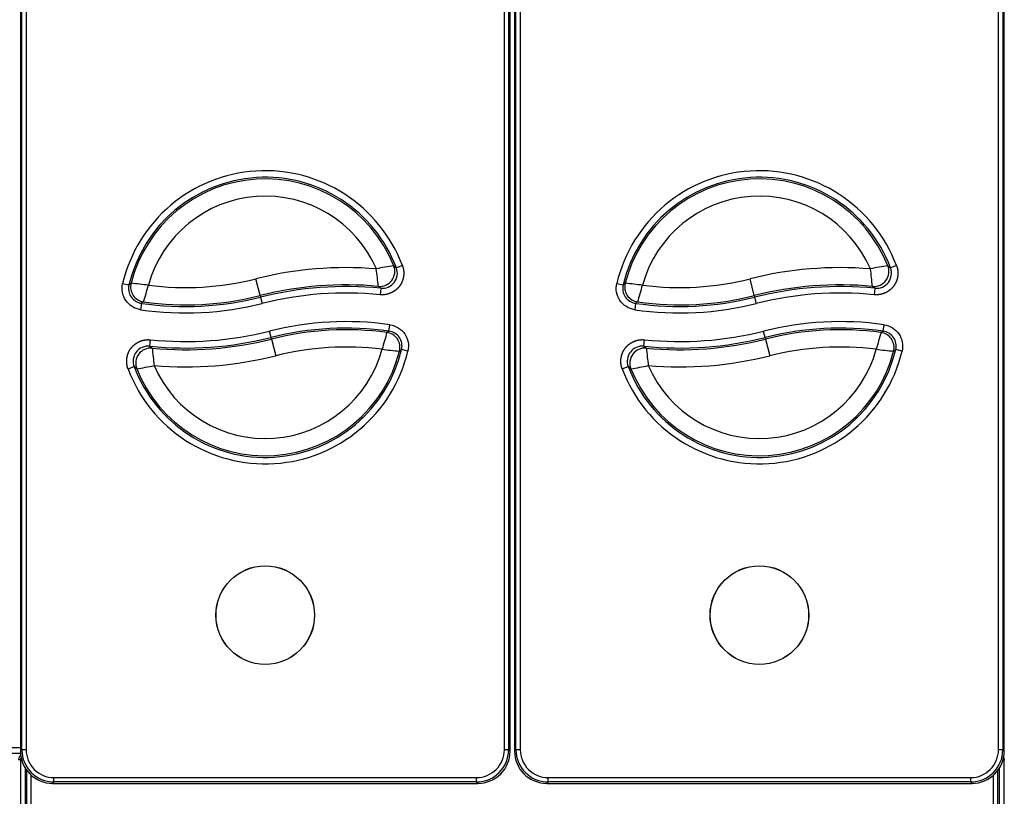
# Model space of a CAD drawing. Header units: millimetres. Extents: x 0 to 200, y 0 to 287.
# Tile 9 of 78: x 64 to 87, y 106 to 124. Entities that reach past the tile are written whole.
import ezdxf

# ---------------------------------------------------------------- set-up
doc = ezdxf.new("R2010")
doc.units = ezdxf.units.MM
doc.layers.add('148.255_BW4C_CTM', color=7, linetype='Continuous')
doc.layers.add('Standard', color=7, linetype='Continuous')

# ---------------------------------------------------------------- blocks, each defined once
blk = doc.blocks.new('SE2')
at = {"layer": '148.255_BW4C_CTM', "color": 7, "linetype": 'Continuous'}
for p, q in [((64.303, 146.845), (64.303, 106.698)), ((64.336, 106.731), (64.336, 146.812)), ((64.436, 146.812), (64.436, 106.731)), ((75.516, 106.731), (75.516, 146.812)), ((75.616, 146.812), (75.616, 106.731)), ((75.649, 106.698), (75.649, 146.845)), ((75.753, 146.845), (75.753, 106.698)), ((75.786, 106.731), (75.786, 146.812)), ((75.886, 146.812), (75.886, 106.731)), ((86.966, 106.731), (86.966, 146.812)), ((87.066, 146.812), (87.066, 106.731)), ((87.099, 106.698), (87.099, 146.845)), ((72.953, 117.946), (73.014, 117.895)), ((73.154, 117.948), (73.014, 117.895)), ((84.403, 117.946), (84.464, 117.895)), ((84.604, 117.948), (84.464, 117.895)), ((66.672, 117.537), (66.818, 117.502)), ((69.856, 117.254), (69.759, 117.642)), ((78.122, 117.537), (78.268, 117.502)), ((81.306, 117.254), (81.209, 117.642)), ((72.652, 117.424), (72.596, 117.468)), ((72.652, 117.424), (72.637, 117.275)), ((84.102, 117.424), (84.046, 117.468)), ((84.102, 117.424), (84.087, 117.275)), ((67.108, 117.075), (67.087, 116.926)), ((67.158, 117.106), (67.108, 117.075)), ((69.856, 117.254), (69.866, 117.217)), ((69.866, 117.217), (69.902, 117.072)), ((78.558, 117.075), (78.537, 116.926)), ((78.608, 117.106), (78.558, 117.075)), ((81.306, 117.254), (81.316, 117.217)), ((81.316, 117.217), (81.352, 117.072)), ((70.111, 116.285), (70.075, 116.431)), ((72.794, 116.399), (72.843, 116.431)), ((72.843, 116.431), (72.864, 116.58)), ((81.561, 116.285), (81.525, 116.431)), ((84.244, 116.399), (84.293, 116.431)), ((84.293, 116.431), (84.314, 116.58)), ((67.3, 116.081), (67.316, 116.23)), ((70.121, 116.248), (70.111, 116.285)), ((70.121, 116.248), (70.219, 115.86)), ((78.75, 116.081), (78.766, 116.23)), ((81.571, 116.248), (81.561, 116.285)), ((81.571, 116.248), (81.669, 115.86)), ((67.3, 116.081), (67.356, 116.037)), ((73.281, 115.97), (73.135, 116.004)), ((78.75, 116.081), (78.806, 116.037)), ((84.731, 115.97), (84.585, 116.004)), ((66.797, 115.557), (66.937, 115.61)), ((66.998, 115.559), (66.937, 115.61)), ((78.247, 115.557), (78.387, 115.61)), ((78.448, 115.559), (78.387, 115.61)), ((64.303, 106.774), (36.944, 106.774)), ((36.944, 106.656), (64.311, 106.656)), ((64.303, 106.698), (64.336, 106.731)), ((64.436, 106.731), (64.336, 106.731)), ((75.616, 106.731), (75.516, 106.731)), ((75.616, 106.731), (75.649, 106.698)), ((75.753, 106.698), (75.786, 106.731)), ((75.886, 106.731), (75.786, 106.731)), ((87.066, 106.731), (86.966, 106.731)), ((87.066, 106.731), (87.099, 106.698)), ((64.261, 106.506), (64.303, 106.506)), ((64.343, 106.488), (64.301, 106.488)), ((64.301, 106.488), (64.301, 104.774)), ((64.419, 104.781), (64.419, 106.324)), ((86.983, 106.324), (86.983, 104.781)), ((87.101, 106.488), (87.058, 106.488)), ((87.1, 106.506), (87.101, 106.506)), ((87.101, 106.506), (87.101, 106.488)), ((87.101, 104.774), (87.101, 106.488)), ((64.451, 98.34), (64.451, 106.276)), ((64.551, 98.337), (64.551, 106.151)), ((86.851, 98.337), (86.851, 106.151)), ((86.951, 98.34), (86.951, 106.276)), ((65.081, 105.986), (65.047, 105.953)), ((65.047, 105.953), (74.905, 105.953)), ((65.081, 106.086), (74.872, 106.086)), ((65.081, 105.986), (65.081, 106.086)), ((74.872, 105.986), (65.081, 105.986)), ((74.872, 105.986), (74.872, 106.086)), ((74.905, 105.953), (74.872, 105.986)), ((76.531, 105.986), (76.497, 105.953)), ((76.497, 105.953), (86.355, 105.953)), ((76.531, 106.086), (86.322, 106.086)), ((76.531, 105.986), (76.531, 106.086)), ((86.322, 105.986), (76.531, 105.986)), ((86.322, 105.986), (86.322, 106.086)), ((86.355, 105.953), (86.322, 105.986))]:
    blk.add_line(p, q, dxfattribs=at)
for centre, radius in [((69.976, 109.851), 1.143), ((69.976, 109.851), 1.141), ((81.426, 109.851), 1.143), ((81.426, 109.851), 1.141)]:
    blk.add_circle(centre, radius, dxfattribs=at)
for centre, radius, start, end in [((69.976, 116.751), 3.396, 20.6358, 166.6287), ((81.426, 116.751), 3.396, 20.6358, 166.6287), ((69.976, 116.751), 3.246, 20.6358, 166.6287), ((69.976, 116.751), 3.208, 21.875, 165.7844), ((81.426, 116.751), 3.246, 20.6358, 166.6287), ((81.426, 116.751), 3.208, 21.875, 165.7844), ((69.976, 116.751), 2.808, 23.5469, 164.6386), ((81.426, 116.751), 2.808, 23.5469, 164.6386), ((71.85, 109.346), 8.555, 85.3064, 104.1497), ((74.159, 110.186), 7.854, 98.8368, 101.8234), ((52.64, 115.408), 20.062, 5.8928, 7.0579), ((72.628, 117.816), 0.35, 264.8415, 21.7847), ((72.687, 117.772), 0.35, 264.2429, 20.7239), ((83.3, 109.346), 8.555, 85.3064, 104.1497), ((85.609, 110.186), 7.854, 98.8368, 101.8234), ((64.09, 115.408), 20.062, 5.8928, 7.0579), ((84.078, 117.816), 0.35, 264.8415, 21.7847), ((84.137, 117.772), 0.35, 264.2429, 20.7239), ((67.158, 117.421), 0.35, 166.5992, 261.7941), ((76.829, 104.421), 16.472, 127.2157, 127.4281), ((67.206, 117.453), 0.35, 165.838, 262.0713), ((65.715, 105.135), 12.457, 82.8364, 84.6962), ((68.127, 124.114), 6.674, 262.6093, 284.1497), ((71.85, 109.346), 8.156, 84.7512, 104.1497), ((78.608, 117.421), 0.35, 166.5992, 261.7941), ((88.279, 104.421), 16.472, 127.2157, 127.4281), ((78.656, 117.453), 0.35, 165.838, 262.0713), ((77.165, 105.135), 12.457, 82.8364, 84.6962), ((79.577, 124.114), 6.674, 262.6093, 284.1497), ((83.3, 109.346), 8.156, 84.7512, 104.1497), ((33.224, 126.985), 35.343, 343.7685, 344.4236), ((71.85, 109.346), 8.117, 84.3311, 104.1497), ((71.85, 109.346), 7.967, 84.3311, 104.1497), ((44.674, 126.985), 35.343, 343.7685, 344.4236), ((83.3, 109.346), 8.117, 84.3311, 104.1497), ((83.3, 109.346), 7.967, 84.3311, 104.1497), ((68.127, 124.114), 7.263, 261.7647, 284.1497), ((68.127, 124.114), 7.113, 261.7647, 284.1497), ((68.127, 124.114), 7.074, 262.1249, 284.1497), ((79.577, 124.114), 7.263, 261.7647, 284.1497), ((79.577, 124.114), 7.113, 261.7647, 284.1497), ((79.577, 124.114), 7.074, 262.1249, 284.1497), ((71.85, 109.388), 7.263, 81.9716, 104.1497), ((83.3, 109.388), 7.263, 81.9716, 104.1497), ((68.127, 124.156), 7.967, 264.1543, 284.1497), ((71.85, 109.388), 7.113, 81.9716, 104.1497), ((71.85, 109.388), 7.074, 82.3327, 104.1497), ((106.712, 106.646), 35.292, 163.9561, 164.6122), ((72.747, 116.052), 0.35, 345.9064, 82.2789), ((72.795, 116.085), 0.35, 346.6695, 82.0011), ((79.577, 124.156), 7.967, 264.1543, 284.1497), ((83.3, 109.388), 7.113, 81.9716, 104.1497), ((83.3, 109.388), 7.074, 82.3327, 104.1497), ((118.162, 106.646), 35.292, 163.9561, 164.6122), ((84.197, 116.052), 0.35, 345.9064, 82.2789), ((84.245, 116.085), 0.35, 346.6695, 82.0011), ((68.127, 124.156), 8.117, 264.1543, 284.1497), ((68.127, 124.156), 8.156, 264.5755, 284.1497), ((79.577, 124.156), 8.117, 264.1543, 284.1497), ((79.577, 124.156), 8.156, 264.5755, 284.1497), ((69.976, 116.751), 3.396, 200.5804, 346.6989), ((67.264, 115.733), 0.35, 84.066, 200.6688), ((69.976, 116.751), 3.246, 200.5804, 346.6989), ((67.324, 115.688), 0.35, 84.6661, 201.732), ((69.976, 116.751), 3.208, 201.8226, 345.8526), ((87.257, 118.039), 20.001, 185.7433, 186.9122), ((69.976, 116.751), 2.808, 203.4987, 344.704), ((71.85, 109.388), 6.674, 82.8184, 104.1497), ((74.216, 128.348), 12.432, 262.9222, 264.786), ((63.115, 129.031), 16.435, 307.3523, 307.5656), ((81.426, 116.751), 3.396, 200.5804, 346.6989), ((78.714, 115.733), 0.35, 84.066, 200.6688), ((81.426, 116.751), 3.246, 200.5804, 346.6989), ((78.774, 115.688), 0.35, 84.6661, 201.732), ((81.426, 116.751), 3.208, 201.8226, 345.8526), ((98.707, 118.039), 20.001, 185.7433, 186.9122), ((81.426, 116.751), 2.808, 203.4987, 344.704), ((83.3, 109.388), 6.674, 82.8184, 104.1497), ((85.666, 128.348), 12.432, 262.9222, 264.786), ((74.565, 129.031), 16.435, 307.3523, 307.5656), ((68.127, 124.156), 8.555, 265.132, 284.1497), ((79.577, 124.156), 8.555, 265.132, 284.1497), ((65.805, 123.306), 7.839, 278.7539, 281.7465), ((77.255, 123.306), 7.839, 278.7539, 281.7465), ((64.381, 106.506), 0.12, 120.8083, 180), ((64.419, 106.488), 0.118, 140.3138, 180), ((65.047, 106.697), 0.744, 179.9961, 270.0039), ((65.081, 106.731), 0.745, 180.0026, 269.9974), ((74.871, 106.731), 0.745, 270.0026, 359.9974), ((74.905, 106.697), 0.744, 269.9961, 0.0039), ((76.497, 106.697), 0.744, 179.9961, 270.0039), ((76.531, 106.731), 0.745, 180.0026, 269.9974), ((86.321, 106.731), 0.745, 270.0026, 359.9974), ((86.355, 106.697), 0.744, 269.9961, 0.0039), ((86.983, 106.488), 0.118, 0, 39.8623), ((86.981, 106.506), 0.12, 0, 36.9247)]:
    blk.add_arc(centre, radius, start, end, dxfattribs=at)
for points, degree, knots in [([(73.154, 117.948), (73.177, 117.889), (73.183, 117.825), (73.19, 117.762), (73.18, 117.699), (73.171, 117.636), (73.146, 117.577), (73.122, 117.518), (73.083, 117.467), (73.044, 117.417), (72.993, 117.378), (72.943, 117.339), (72.885, 117.314), (72.826, 117.289), (72.764, 117.278), (72.7, 117.268), (72.637, 117.275)], 2, [0, 0, 0, 0.125, 0.125, 0.25, 0.25, 0.375, 0.375, 0.5, 0.5, 0.625, 0.625, 0.75, 0.75, 0.875, 0.875, 1, 1, 1]), ([(84.604, 117.948), (84.627, 117.889), (84.633, 117.825), (84.64, 117.762), (84.63, 117.699), (84.621, 117.636), (84.596, 117.577), (84.572, 117.518), (84.533, 117.467), (84.494, 117.417), (84.443, 117.378), (84.393, 117.339), (84.335, 117.314), (84.276, 117.289), (84.214, 117.278), (84.15, 117.268), (84.087, 117.275)], 2, [0, 0, 0, 0.125, 0.125, 0.25, 0.25, 0.375, 0.375, 0.5, 0.5, 0.625, 0.625, 0.75, 0.75, 0.875, 0.875, 1, 1, 1]), ([(67.087, 116.926), (66.949, 116.946), (66.822, 117.026), (66.668, 117.254), (66.64, 117.402), (66.672, 117.537)], 3, [0, 0, 0, 0, 0.5, 0.5, 1, 1, 1, 1]), ([(78.537, 116.926), (78.399, 116.946), (78.272, 117.026), (78.118, 117.254), (78.09, 117.402), (78.122, 117.537)], 3, [0, 0, 0, 0, 0.5, 0.5, 1, 1, 1, 1]), ([(72.864, 116.58), (73.002, 116.56), (73.13, 116.481), (73.285, 116.253), (73.313, 116.105), (73.281, 115.97)], 3, [0, 0, 0, 0, 0.5, 0.5, 1, 1, 1, 1]), ([(84.314, 116.58), (84.452, 116.56), (84.58, 116.481), (84.735, 116.253), (84.763, 116.105), (84.731, 115.97)], 3, [0, 0, 0, 0, 0.5, 0.5, 1, 1, 1, 1]), ([(66.797, 115.557), (66.774, 115.617), (66.768, 115.681), (66.762, 115.744), (66.771, 115.807), (66.781, 115.87), (66.805, 115.929), (66.83, 115.988), (66.869, 116.038), (66.907, 116.089), (66.959, 116.128), (67.009, 116.166), (67.068, 116.192), (67.126, 116.217), (67.189, 116.227), (67.252, 116.237), (67.316, 116.23)], 2, [0, 0, 0, 0.125, 0.125, 0.25, 0.25, 0.375, 0.375, 0.5, 0.5, 0.625, 0.625, 0.75, 0.75, 0.875, 0.875, 1, 1, 1]), ([(78.247, 115.557), (78.224, 115.617), (78.218, 115.681), (78.212, 115.744), (78.221, 115.807), (78.231, 115.87), (78.255, 115.929), (78.28, 115.988), (78.319, 116.038), (78.357, 116.089), (78.409, 116.128), (78.459, 116.166), (78.518, 116.192), (78.576, 116.217), (78.639, 116.227), (78.702, 116.237), (78.766, 116.23)], 2, [0, 0, 0, 0.125, 0.125, 0.25, 0.25, 0.375, 0.375, 0.5, 0.5, 0.625, 0.625, 0.75, 0.75, 0.875, 0.875, 1, 1, 1])]:
    blk.add_open_spline(points, degree=degree, knots=knots, dxfattribs=at)
for points in [[(64.436, 106.731), (64.436, 106.561), (64.576, 106.226), (64.911, 106.086), (65.081, 106.086)], [(74.872, 106.086), (75.041, 106.086), (75.376, 106.226), (75.516, 106.561), (75.516, 106.731)], [(75.886, 106.731), (75.886, 106.561), (76.026, 106.226), (76.361, 106.086), (76.531, 106.086)], [(86.322, 106.086), (86.491, 106.086), (86.826, 106.226), (86.966, 106.561), (86.966, 106.731)]]:
    blk.add_open_spline(points, degree=3, dxfattribs=at)

msp = doc.modelspace()

# ---------------------------------------------------------------- block references
at = {"layer": 'Standard'}
msp.add_blockref('SE2', (0, 0), dxfattribs=at)

doc.saveas('drawing.dxf')
